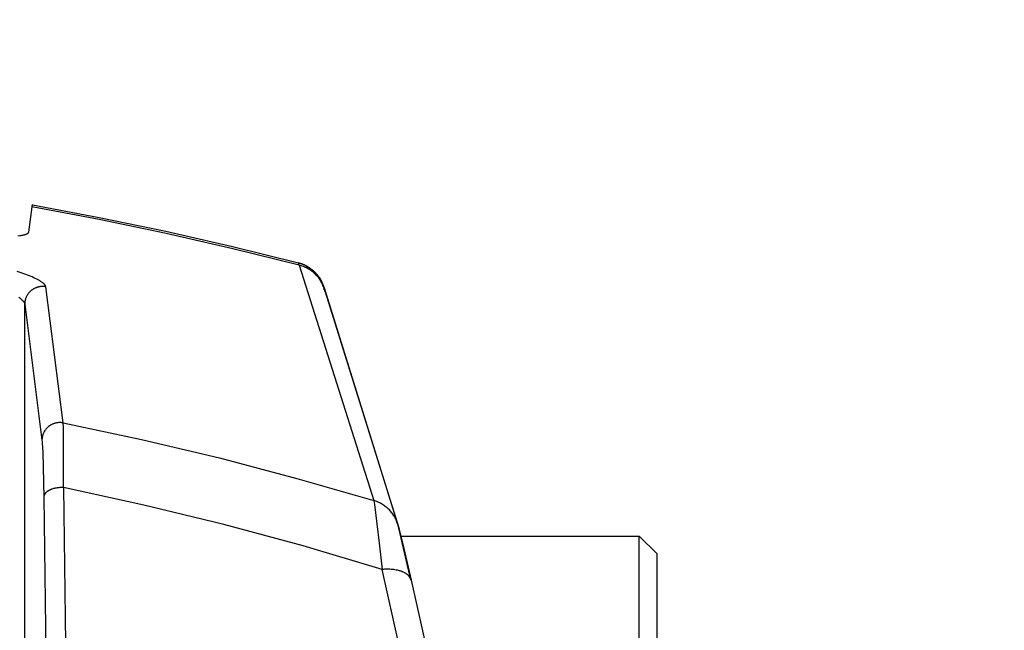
# Model space of a CAD drawing. Header units: millimetres. Extents: x -5878 to -4878, y 4408 to 5408.
# Tile 114 of 119: x -5160 to -5133, y 5225 to 5242. Entities that reach past the tile are written whole.
import ezdxf

# ---------------------------------------------------------------- set-up
doc = ezdxf.new("R2010")
doc.units = ezdxf.units.MM
doc.layers.add('SHOW Mini_Safetyfree Holder', color=7, linetype='Continuous', true_color=0x000000)
doc.styles.add('Arial Standard', font='txt')
doc.dimstyles.get("Standard").update_dxf_attribs({"dimscale": 10, "dimtxt": 2.5, "dimasz": 3, "dimexe": 1, "dimexo": 0.5, "dimgap": 0.8, "dimtad": 1, "dimtoh": 1, "dimzin": 1, "dimdsep": 46, "dimtxsty": 'Arial Standard', "dimblk": 'OPEN90', "dimcen": 2.5, "dimadec": 1, "dimazin": 1, "dimtfac": 1, "dimtdec": 4, "dimtix": 1, "dimtofl": 0, "dimtmove": 1, "dimatfit": 3, "dimldrblk": 'OPEN90', "dimfxl": 1, "dimtolj": 1, "dimtzin": 1, "dimarcsym": 0})

# ---------------------------------------------------------------- blocks, each defined once
blk = doc.blocks.new('*D5')
at = {"layer": 'Defpoints', "color": 0}
for p in [(-5274.713, 5257.497), (-5274.713, 5160.984), (-5085.213, 5160.984)]:
    blk.add_point(p, dxfattribs=at)
at = {"layer": 'SHOW Mini_Safetyfree Holder', "color": 0, "lineweight": -2}
for p, q in [((-5274.713, 5166.984), (-5274.713, 5260.497)), ((-5085.213, 5166.984), (-5085.213, 5260.497)), ((-5091.213, 5257.497), (-5268.713, 5257.497))]:
    blk.add_line(p, q, dxfattribs=at)
at = {"layer": 'SHOW Mini_Safetyfree Holder', "color": 0}
for points in [[(-5268.713, 5258.497), (-5268.713, 5256.497), (-5274.713, 5257.497)], [(-5091.213, 5256.497), (-5091.213, 5258.497), (-5085.213, 5257.497)]]:
    blk.add_solid(points, dxfattribs=at)
at = {"layer": 'SHOW Mini_Safetyfree Holder', "color": 0, "insert": (-5179.963, 5264.492), "char_height": 9, "attachment_point": 5, "style": 'Arial Standard'}
blk.add_mtext('\\A1;189.50', dxfattribs=at)
blk = doc.blocks.new('*D6')
at = {"layer": 'Defpoints', "color": 0}
for p in [(-5280.926, 5291.317), (-5280.926, 5160.984), (-5073.426, 5160.984)]:
    blk.add_point(p, dxfattribs=at)
at = {"layer": 'SHOW Mini_Safetyfree Holder', "color": 0, "lineweight": -2}
for p, q in [((-5280.926, 5166.984), (-5280.926, 5294.317)), ((-5073.426, 5166.984), (-5073.426, 5294.317)), ((-5079.426, 5291.317), (-5274.926, 5291.317))]:
    blk.add_line(p, q, dxfattribs=at)
at = {"layer": 'SHOW Mini_Safetyfree Holder', "color": 0}
for points in [[(-5274.926, 5292.317), (-5274.926, 5290.317), (-5280.926, 5291.317)], [(-5079.426, 5290.317), (-5079.426, 5292.317), (-5073.426, 5291.317)]]:
    blk.add_solid(points, dxfattribs=at)
at = {"layer": 'SHOW Mini_Safetyfree Holder', "color": 0, "insert": (-5177.176, 5298.311), "char_height": 9, "attachment_point": 5, "style": 'Arial Standard'}
blk.add_mtext('\\A1;207.50', dxfattribs=at)

msp = doc.modelspace()

# ---------------------------------------------------------------- linework, layer by layer
at = {"layer": 'SHOW Mini_Safetyfree Holder', "color": 18, "lineweight": -3, "true_color": 0x000000}
for points in [[(-5159.926, 5236.454), (-5160.02, 5235.745)], [(-5159.909, 5236.513), (-5159.909, 5236.513), (-5159.909, 5236.513), (-5159.909, 5236.513), (-5159.909, 5236.513), (-5159.909, 5236.513), (-5159.91, 5236.513), (-5159.91, 5236.513), (-5159.91, 5236.513), (-5159.91, 5236.513), (-5159.91, 5236.513), (-5159.91, 5236.513), (-5159.91, 5236.513), (-5159.91, 5236.513), (-5159.91, 5236.513), (-5159.91, 5236.513), (-5159.91, 5236.513), (-5159.91, 5236.513), (-5159.91, 5236.513), (-5159.91, 5236.513), (-5159.91, 5236.513), (-5159.91, 5236.513), (-5159.91, 5236.513), (-5159.911, 5236.513), (-5159.911, 5236.513), (-5159.911, 5236.513), (-5159.911, 5236.513), (-5159.911, 5236.513), (-5159.911, 5236.513), (-5159.911, 5236.513), (-5159.911, 5236.513), (-5159.911, 5236.513), (-5159.911, 5236.513), (-5159.911, 5236.513), (-5159.911, 5236.513), (-5159.911, 5236.513), (-5159.912, 5236.512), (-5159.912, 5236.512), (-5159.912, 5236.512), (-5159.912, 5236.512), (-5159.912, 5236.512), (-5159.912, 5236.512), (-5159.912, 5236.512), (-5159.912, 5236.512), (-5159.912, 5236.511), (-5159.913, 5236.511), (-5159.913, 5236.511), (-5159.913, 5236.511), (-5159.913, 5236.51), (-5159.913, 5236.51), (-5159.914, 5236.51), (-5159.914, 5236.509), (-5159.914, 5236.509), (-5159.914, 5236.509), (-5159.914, 5236.508), (-5159.915, 5236.507), (-5159.915, 5236.506), (-5159.916, 5236.505), (-5159.916, 5236.504), (-5159.917, 5236.501), (-5159.918, 5236.499), (-5159.918, 5236.496), (-5159.919, 5236.492), (-5159.921, 5236.485), (-5159.922, 5236.476), (-5159.924, 5236.466), (-5159.926, 5236.454)], [(-5152.417, 5234.814), (-5154.282, 5235.279), (-5156.155, 5235.707), (-5158.037, 5236.099), (-5159.926, 5236.454)], [(-5159.906, 5236.511), (-5159.907, 5236.511), (-5159.907, 5236.512), (-5159.907, 5236.512), (-5159.907, 5236.512), (-5159.907, 5236.512), (-5159.907, 5236.512), (-5159.907, 5236.512), (-5159.907, 5236.512), (-5159.907, 5236.512), (-5159.908, 5236.512), (-5159.908, 5236.513), (-5159.908, 5236.513), (-5159.908, 5236.513), (-5159.908, 5236.513), (-5159.908, 5236.513), (-5159.908, 5236.513), (-5159.908, 5236.513), (-5159.908, 5236.513), (-5159.908, 5236.513), (-5159.908, 5236.513), (-5159.908, 5236.513), (-5159.909, 5236.513), (-5159.909, 5236.513), (-5159.909, 5236.513), (-5159.909, 5236.513), (-5159.909, 5236.513), (-5159.909, 5236.513), (-5159.909, 5236.513), (-5159.909, 5236.513), (-5159.909, 5236.513), (-5159.909, 5236.513), (-5159.909, 5236.513), (-5159.909, 5236.513), (-5159.909, 5236.513)], [(-5159.909, 5236.513), (-5158.03, 5236.16), (-5156.158, 5235.771), (-5154.293, 5235.345), (-5152.438, 5234.883)], [(-5160.02, 5235.745), (-5160.02, 5235.744), (-5160.02, 5235.743), (-5160.021, 5235.741), (-5160.021, 5235.74), (-5160.021, 5235.739), (-5160.022, 5235.738), (-5160.022, 5235.736), (-5160.022, 5235.735), (-5160.023, 5235.734), (-5160.023, 5235.733), (-5160.024, 5235.732), (-5160.024, 5235.73), (-5160.025, 5235.729), (-5160.026, 5235.728), (-5160.026, 5235.727), (-5160.027, 5235.726), (-5160.028, 5235.725), (-5160.028, 5235.723), (-5160.029, 5235.722), (-5160.03, 5235.721), (-5160.031, 5235.72), (-5160.031, 5235.719), (-5160.032, 5235.718), (-5160.033, 5235.717), (-5160.034, 5235.716), (-5160.035, 5235.715), (-5160.036, 5235.714), (-5160.037, 5235.712), (-5160.039, 5235.71), (-5160.042, 5235.708), (-5160.044, 5235.706), (-5160.046, 5235.704), (-5160.049, 5235.702), (-5160.052, 5235.7), (-5160.055, 5235.698), (-5160.057, 5235.696), (-5160.06, 5235.694), (-5160.064, 5235.693), (-5160.067, 5235.691), (-5160.07, 5235.689), (-5160.074, 5235.687), (-5160.077, 5235.685), (-5160.085, 5235.682), (-5160.092, 5235.679), (-5160.1, 5235.676), (-5160.109, 5235.673), (-5160.118, 5235.67), (-5160.127, 5235.667), (-5160.137, 5235.664), (-5160.147, 5235.662), (-5160.168, 5235.657), (-5160.19, 5235.652), (-5160.213, 5235.648), (-5160.238, 5235.644), (-5160.264, 5235.641), (-5160.319, 5235.636)], [(-5152.438, 5234.883), (-5152.438, 5234.883), (-5152.438, 5234.883), (-5152.438, 5234.883), (-5152.438, 5234.883), (-5152.438, 5234.883), (-5152.438, 5234.883), (-5152.438, 5234.883), (-5152.438, 5234.883), (-5152.438, 5234.883), (-5152.438, 5234.883), (-5152.438, 5234.883), (-5152.438, 5234.883), (-5152.438, 5234.883), (-5152.438, 5234.883), (-5152.438, 5234.883), (-5152.438, 5234.883), (-5152.438, 5234.883), (-5152.438, 5234.883), (-5152.439, 5234.883), (-5152.439, 5234.883), (-5152.439, 5234.883), (-5152.439, 5234.883), (-5152.439, 5234.883), (-5152.439, 5234.883), (-5152.439, 5234.883), (-5152.439, 5234.883), (-5152.439, 5234.883), (-5152.439, 5234.883), (-5152.439, 5234.883), (-5152.439, 5234.883), (-5152.439, 5234.883), (-5152.439, 5234.883), (-5152.439, 5234.883), (-5152.439, 5234.883), (-5152.439, 5234.883), (-5152.439, 5234.883), (-5152.439, 5234.883), (-5152.439, 5234.883), (-5152.439, 5234.883), (-5152.439, 5234.883), (-5152.439, 5234.882), (-5152.439, 5234.882), (-5152.439, 5234.882), (-5152.439, 5234.882), (-5152.439, 5234.882), (-5152.439, 5234.882), (-5152.439, 5234.882), (-5152.439, 5234.882), (-5152.439, 5234.882), (-5152.44, 5234.882), (-5152.44, 5234.882), (-5152.44, 5234.882), (-5152.44, 5234.882)], [(-5151.713, 5234.122), (-5151.72, 5234.154), (-5151.729, 5234.186), (-5151.738, 5234.218), (-5151.749, 5234.25), (-5151.761, 5234.282), (-5151.774, 5234.314), (-5151.789, 5234.345), (-5151.804, 5234.376), (-5151.821, 5234.407), (-5151.83, 5234.422), (-5151.839, 5234.437), (-5151.848, 5234.452), (-5151.858, 5234.467), (-5151.868, 5234.481), (-5151.878, 5234.496), (-5151.888, 5234.51), (-5151.899, 5234.524), (-5151.91, 5234.538), (-5151.921, 5234.552), (-5151.932, 5234.566), (-5151.944, 5234.579), (-5151.956, 5234.592), (-5151.968, 5234.605), (-5151.981, 5234.618), (-5151.993, 5234.63), (-5152.006, 5234.642), (-5152.019, 5234.654), (-5152.032, 5234.666), (-5152.046, 5234.678), (-5152.059, 5234.689), (-5152.073, 5234.7), (-5152.087, 5234.711), (-5152.101, 5234.721), (-5152.116, 5234.732), (-5152.13, 5234.742), (-5152.145, 5234.751), (-5152.159, 5234.761), (-5152.189, 5234.779), (-5152.22, 5234.796), (-5152.25, 5234.811), (-5152.281, 5234.826), (-5152.313, 5234.839), (-5152.344, 5234.852), (-5152.376, 5234.863), (-5152.408, 5234.873), (-5152.44, 5234.882)], [(-5152.438, 5234.883), (-5152.408, 5234.875), (-5152.379, 5234.866), (-5152.35, 5234.856), (-5152.321, 5234.845), (-5152.296, 5234.835), (-5152.271, 5234.824), (-5152.247, 5234.812), (-5152.223, 5234.8), (-5152.2, 5234.787), (-5152.176, 5234.774), (-5152.154, 5234.759), (-5152.131, 5234.745), (-5152.109, 5234.73), (-5152.087, 5234.714), (-5152.066, 5234.698), (-5152.046, 5234.681), (-5152.025, 5234.663), (-5152.006, 5234.645), (-5151.986, 5234.627), (-5151.968, 5234.608), (-5151.954, 5234.593), (-5151.94, 5234.578), (-5151.926, 5234.563), (-5151.913, 5234.547), (-5151.898, 5234.528), (-5151.883, 5234.508), (-5151.868, 5234.488), (-5151.855, 5234.468), (-5151.832, 5234.433), (-5151.822, 5234.417), (-5151.813, 5234.401), (-5151.804, 5234.386), (-5151.797, 5234.371), (-5151.783, 5234.344), (-5151.771, 5234.319), (-5151.761, 5234.295), (-5151.744, 5234.253), (-5151.734, 5234.226), (-5151.726, 5234.201), (-5151.711, 5234.157)], [(-5152.417, 5234.814), (-5152.423, 5234.84), (-5152.428, 5234.859), (-5152.43, 5234.866), (-5152.431, 5234.869), (-5152.432, 5234.872), (-5152.433, 5234.874), (-5152.434, 5234.876), (-5152.434, 5234.877), (-5152.434, 5234.878), (-5152.435, 5234.879), (-5152.435, 5234.88), (-5152.435, 5234.88), (-5152.436, 5234.88), (-5152.436, 5234.881), (-5152.436, 5234.881), (-5152.436, 5234.881), (-5152.436, 5234.881), (-5152.436, 5234.882), (-5152.437, 5234.882), (-5152.437, 5234.882), (-5152.437, 5234.882), (-5152.437, 5234.882), (-5152.437, 5234.882), (-5152.437, 5234.882), (-5152.437, 5234.882), (-5152.437, 5234.882), (-5152.437, 5234.883), (-5152.437, 5234.883), (-5152.437, 5234.883), (-5152.437, 5234.883), (-5152.437, 5234.883), (-5152.437, 5234.883), (-5152.438, 5234.883), (-5152.438, 5234.883), (-5152.438, 5234.883), (-5152.438, 5234.883), (-5152.438, 5234.883), (-5152.438, 5234.883), (-5152.438, 5234.883), (-5152.438, 5234.883), (-5152.438, 5234.883), (-5152.438, 5234.883), (-5152.438, 5234.883), (-5152.438, 5234.883)], [(-5152.417, 5234.814), (-5150.323, 5228.203)], [(-5151.711, 5234.157), (-5151.721, 5234.185), (-5151.731, 5234.214), (-5151.742, 5234.242), (-5151.755, 5234.27), (-5151.768, 5234.298), (-5151.783, 5234.326), (-5151.798, 5234.353), (-5151.814, 5234.38), (-5151.831, 5234.407), (-5151.849, 5234.433), (-5151.868, 5234.458), (-5151.888, 5234.483), (-5151.909, 5234.508), (-5151.931, 5234.532), (-5151.953, 5234.555), (-5151.976, 5234.577), (-5152, 5234.599), (-5152.025, 5234.619), (-5152.05, 5234.639), (-5152.076, 5234.658), (-5152.103, 5234.676), (-5152.13, 5234.694), (-5152.157, 5234.71), (-5152.185, 5234.726), (-5152.213, 5234.74), (-5152.242, 5234.753), (-5152.271, 5234.766), (-5152.3, 5234.778), (-5152.329, 5234.788), (-5152.358, 5234.798), (-5152.388, 5234.806), (-5152.417, 5234.814)], [(-5159.534, 5234.21), (-5159.535, 5234.213), (-5159.535, 5234.215), (-5159.536, 5234.217), (-5159.536, 5234.219), (-5159.537, 5234.222), (-5159.537, 5234.224), (-5159.538, 5234.226), (-5159.539, 5234.228), (-5159.54, 5234.231), (-5159.541, 5234.233), (-5159.542, 5234.235), (-5159.543, 5234.237), (-5159.544, 5234.24), (-5159.545, 5234.242), (-5159.546, 5234.244), (-5159.547, 5234.247), (-5159.549, 5234.249), (-5159.55, 5234.251), (-5159.552, 5234.253), (-5159.553, 5234.256), (-5159.557, 5234.26), (-5159.56, 5234.265), (-5159.564, 5234.27), (-5159.568, 5234.275), (-5159.572, 5234.279), (-5159.576, 5234.284), (-5159.581, 5234.289), (-5159.586, 5234.294), (-5159.591, 5234.299), (-5159.597, 5234.303), (-5159.608, 5234.313), (-5159.62, 5234.323), (-5159.633, 5234.333), (-5159.647, 5234.343), (-5159.662, 5234.353), (-5159.678, 5234.363), (-5159.694, 5234.373), (-5159.711, 5234.383), (-5159.748, 5234.404), (-5159.787, 5234.424), (-5159.828, 5234.445), (-5159.872, 5234.466), (-5159.917, 5234.486), (-5160.014, 5234.527), (-5160.117, 5234.566), (-5160.224, 5234.605), (-5160.334, 5234.642)], [(-5159.534, 5234.21), (-5159.548, 5234.213), (-5159.561, 5234.214), (-5159.574, 5234.216), (-5159.587, 5234.217), (-5159.601, 5234.218), (-5159.615, 5234.218), (-5159.628, 5234.218), (-5159.642, 5234.218), (-5159.656, 5234.217), (-5159.669, 5234.216), (-5159.683, 5234.215), (-5159.697, 5234.213), (-5159.71, 5234.211), (-5159.724, 5234.208), (-5159.738, 5234.205), (-5159.751, 5234.202), (-5159.765, 5234.198), (-5159.778, 5234.194), (-5159.791, 5234.19), (-5159.804, 5234.185), (-5159.817, 5234.18), (-5159.829, 5234.174), (-5159.842, 5234.169), (-5159.854, 5234.163), (-5159.866, 5234.156), (-5159.878, 5234.149), (-5159.89, 5234.142), (-5159.901, 5234.135), (-5159.912, 5234.128), (-5159.923, 5234.12), (-5159.934, 5234.112), (-5159.944, 5234.103), (-5159.954, 5234.095), (-5159.964, 5234.086), (-5159.974, 5234.077), (-5159.983, 5234.068), (-5159.993, 5234.058), (-5160.002, 5234.048), (-5160.011, 5234.037), (-5160.019, 5234.027), (-5160.027, 5234.016), (-5160.035, 5234.005), (-5160.043, 5233.994), (-5160.051, 5233.982), (-5160.058, 5233.97), (-5160.064, 5233.958), (-5160.071, 5233.946), (-5160.077, 5233.934), (-5160.083, 5233.921), (-5160.088, 5233.909), (-5160.093, 5233.896), (-5160.098, 5233.883), (-5160.102, 5233.87), (-5160.106, 5233.857), (-5160.11, 5233.844), (-5160.113, 5233.831), (-5160.116, 5233.817), (-5160.118, 5233.804), (-5160.12, 5233.791), (-5160.122, 5233.778), (-5160.123, 5233.764), (-5160.124, 5233.751), (-5160.124, 5233.738), (-5160.125, 5233.725)], [(-5159.044, 5230.386), (-5159.534, 5234.21)], [(-5151.688, 5234.066), (-5151.693, 5234.089), (-5151.698, 5234.111), (-5151.705, 5234.134), (-5151.711, 5234.157)], [(-5151.711, 5234.157), (-5149.654, 5227.554)], [(-5151.688, 5234.066), (-5149.631, 5227.465)], [(-5160.294, 5233.918), (-5160.265, 5233.898), (-5160.252, 5233.887), (-5160.239, 5233.877), (-5160.226, 5233.867), (-5160.215, 5233.857), (-5160.203, 5233.847), (-5160.193, 5233.837), (-5160.183, 5233.827), (-5160.174, 5233.817), (-5160.17, 5233.813), (-5160.166, 5233.808), (-5160.162, 5233.803), (-5160.158, 5233.798), (-5160.155, 5233.793), (-5160.151, 5233.789), (-5160.148, 5233.784), (-5160.145, 5233.779), (-5160.142, 5233.774), (-5160.14, 5233.77), (-5160.137, 5233.765), (-5160.135, 5233.761), (-5160.133, 5233.756), (-5160.132, 5233.754), (-5160.131, 5233.751), (-5160.13, 5233.749), (-5160.13, 5233.747), (-5160.129, 5233.745), (-5160.128, 5233.743), (-5160.128, 5233.74), (-5160.127, 5233.738), (-5160.126, 5233.736), (-5160.126, 5233.734), (-5160.126, 5233.731), (-5160.125, 5233.729), (-5160.125, 5233.727), (-5160.125, 5233.725)], [(-5160.125, 5233.725), (-5159.64, 5229.902)], [(-5160.125, 5222.782), (-5160.125, 5233.725)], [(-5159.044, 5230.386), (-5159.057, 5230.389), (-5159.07, 5230.391), (-5159.084, 5230.392), (-5159.097, 5230.393), (-5159.111, 5230.394), (-5159.124, 5230.395), (-5159.138, 5230.395), (-5159.152, 5230.395), (-5159.166, 5230.394), (-5159.18, 5230.394), (-5159.194, 5230.392), (-5159.207, 5230.39), (-5159.221, 5230.388), (-5159.235, 5230.386), (-5159.249, 5230.383), (-5159.262, 5230.38), (-5159.276, 5230.376), (-5159.289, 5230.372), (-5159.302, 5230.368), (-5159.316, 5230.363), (-5159.329, 5230.358), (-5159.341, 5230.353), (-5159.354, 5230.347), (-5159.366, 5230.341), (-5159.379, 5230.335), (-5159.391, 5230.328), (-5159.402, 5230.321), (-5159.414, 5230.314), (-5159.425, 5230.306), (-5159.436, 5230.299), (-5159.447, 5230.291), (-5159.457, 5230.282), (-5159.468, 5230.274), (-5159.478, 5230.265), (-5159.487, 5230.256), (-5159.497, 5230.246), (-5159.506, 5230.237), (-5159.516, 5230.227), (-5159.525, 5230.216), (-5159.533, 5230.206), (-5159.542, 5230.195), (-5159.55, 5230.184), (-5159.558, 5230.172), (-5159.565, 5230.161), (-5159.572, 5230.149), (-5159.579, 5230.137), (-5159.586, 5230.125), (-5159.592, 5230.112), (-5159.598, 5230.1), (-5159.603, 5230.087), (-5159.608, 5230.074), (-5159.613, 5230.061), (-5159.617, 5230.048), (-5159.621, 5230.035), (-5159.625, 5230.022), (-5159.628, 5230.008), (-5159.631, 5229.995), (-5159.633, 5229.982), (-5159.636, 5229.968), (-5159.637, 5229.955), (-5159.639, 5229.942), (-5159.64, 5229.928), (-5159.64, 5229.915), (-5159.64, 5229.902)], [(-5159.036, 5228.568), (-5159.031, 5230.005), (-5159.038, 5230.292), (-5159.041, 5230.344), (-5159.044, 5230.386)], [(-5159.044, 5230.386), (-5156.845, 5229.92), (-5154.657, 5229.4), (-5152.482, 5228.828), (-5150.323, 5228.203)], [(-5159.64, 5229.902), (-5159.636, 5229.864), (-5159.633, 5229.819), (-5159.619, 5229.566), (-5159.59, 5228.302)], [(-5159.036, 5228.568), (-5159.061, 5228.569), (-5159.087, 5228.569), (-5159.113, 5228.569), (-5159.139, 5228.568), (-5159.165, 5228.566), (-5159.19, 5228.563), (-5159.216, 5228.56), (-5159.241, 5228.555), (-5159.266, 5228.551), (-5159.291, 5228.545), (-5159.314, 5228.539), (-5159.337, 5228.532), (-5159.36, 5228.525), (-5159.37, 5228.521), (-5159.381, 5228.517), (-5159.391, 5228.513), (-5159.401, 5228.508), (-5159.411, 5228.504), (-5159.421, 5228.5), (-5159.43, 5228.495), (-5159.439, 5228.49), (-5159.448, 5228.485), (-5159.457, 5228.48), (-5159.466, 5228.475), (-5159.474, 5228.47), (-5159.483, 5228.464), (-5159.49, 5228.459), (-5159.498, 5228.453), (-5159.506, 5228.447), (-5159.513, 5228.441), (-5159.52, 5228.435), (-5159.526, 5228.429), (-5159.532, 5228.423), (-5159.538, 5228.417), (-5159.544, 5228.41), (-5159.55, 5228.404), (-5159.552, 5228.4), (-5159.555, 5228.397), (-5159.557, 5228.394), (-5159.559, 5228.391), (-5159.562, 5228.387), (-5159.564, 5228.384), (-5159.566, 5228.381), (-5159.568, 5228.377), (-5159.57, 5228.374), (-5159.571, 5228.37), (-5159.573, 5228.367), (-5159.575, 5228.364), (-5159.576, 5228.36), (-5159.578, 5228.357), (-5159.579, 5228.353), (-5159.581, 5228.35), (-5159.582, 5228.347), (-5159.583, 5228.343), (-5159.584, 5228.34), (-5159.585, 5228.336), (-5159.586, 5228.333), (-5159.587, 5228.33), (-5159.587, 5228.326), (-5159.588, 5228.323), (-5159.589, 5228.319), (-5159.589, 5228.316), (-5159.59, 5228.313), (-5159.59, 5228.309), (-5159.59, 5228.306), (-5159.59, 5228.302)], [(-5159.036, 5228.568), (-5158.976, 5224.187)], [(-5150.091, 5226.268), (-5152.304, 5226.928), (-5154.534, 5227.532), (-5156.779, 5228.079), (-5159.036, 5228.568)], [(-5159.59, 5228.302), (-5159.532, 5223.921)], [(-5150.323, 5228.203), (-5150.306, 5228.098), (-5150.172, 5227.007), (-5150.091, 5226.268)], [(-5149.654, 5227.553), (-5149.663, 5227.581), (-5149.673, 5227.609), (-5149.684, 5227.636), (-5149.696, 5227.663), (-5149.708, 5227.691), (-5149.722, 5227.717), (-5149.736, 5227.744), (-5149.752, 5227.77), (-5149.768, 5227.796), (-5149.785, 5227.821), (-5149.803, 5227.846), (-5149.822, 5227.87), (-5149.842, 5227.894), (-5149.862, 5227.917), (-5149.883, 5227.94), (-5149.905, 5227.962), (-5149.928, 5227.983), (-5149.951, 5228.003), (-5149.975, 5228.023), (-5149.999, 5228.042), (-5150.024, 5228.06), (-5150.05, 5228.077), (-5150.076, 5228.094), (-5150.102, 5228.11), (-5150.129, 5228.124), (-5150.156, 5228.138), (-5150.183, 5228.151), (-5150.211, 5228.163), (-5150.239, 5228.174), (-5150.267, 5228.185), (-5150.295, 5228.194), (-5150.323, 5228.203)], [(-5149.631, 5227.465), (-5149.636, 5227.487), (-5149.642, 5227.51), (-5149.648, 5227.532), (-5149.654, 5227.553)], [(-5149.654, 5227.553), (-5149.636, 5227.492), (-5149.621, 5227.439), (-5149.587, 5227.306), (-5149.508, 5226.981), (-5149.276, 5225.968)], [(-5149.279, 5225.977), (-5149.578, 5227.269), (-5149.62, 5227.429), (-5149.631, 5227.465)], [(-5149.563, 5227.208), (-5142.866, 5227.208)], [(-5142.866, 5221.208), (-5142.866, 5227.208), (-5142.866, 5227.208)], [(-5142.366, 5226.708), (-5142.866, 5227.208)], [(-5142.366, 5221.708), (-5142.366, 5221.708), (-5142.366, 5226.708), (-5142.366, 5226.708)], [(-5149.276, 5225.968), (-5149.277, 5225.972), (-5149.278, 5225.977), (-5149.28, 5225.981), (-5149.281, 5225.986), (-5149.282, 5225.99), (-5149.284, 5225.995), (-5149.285, 5225.999), (-5149.287, 5226.004), (-5149.289, 5226.008), (-5149.291, 5226.012), (-5149.293, 5226.017), (-5149.295, 5226.021), (-5149.297, 5226.026), (-5149.299, 5226.03), (-5149.302, 5226.034), (-5149.304, 5226.039), (-5149.307, 5226.043), (-5149.309, 5226.047), (-5149.312, 5226.052), (-5149.315, 5226.056), (-5149.318, 5226.06), (-5149.321, 5226.064), (-5149.324, 5226.068), (-5149.328, 5226.073), (-5149.334, 5226.081), (-5149.342, 5226.089), (-5149.349, 5226.097), (-5149.357, 5226.105), (-5149.366, 5226.113), (-5149.375, 5226.121), (-5149.384, 5226.128), (-5149.394, 5226.136), (-5149.404, 5226.143), (-5149.414, 5226.15), (-5149.425, 5226.157), (-5149.436, 5226.164), (-5149.448, 5226.17), (-5149.46, 5226.177), (-5149.472, 5226.183), (-5149.485, 5226.189), (-5149.498, 5226.195), (-5149.511, 5226.201), (-5149.525, 5226.206), (-5149.539, 5226.212), (-5149.553, 5226.217), (-5149.567, 5226.222), (-5149.582, 5226.226), (-5149.598, 5226.231), (-5149.629, 5226.239), (-5149.661, 5226.247), (-5149.694, 5226.253), (-5149.728, 5226.259), (-5149.763, 5226.264), (-5149.798, 5226.268), (-5149.834, 5226.271), (-5149.87, 5226.273), (-5149.907, 5226.274), (-5149.943, 5226.274), (-5149.98, 5226.274), (-5150.017, 5226.273), (-5150.054, 5226.271), (-5150.091, 5226.268)], [(-5149.608, 5224.128), (-5150.091, 5226.268)], [(-5149.276, 5225.968), (-5148.8, 5223.829)]]:
    msp.add_lwpolyline(points, dxfattribs=at)

# ---------------------------------------------------------------- dimensions: what is measured, and where the dimension line sits
at = {"layer": 'SHOW Mini_Safetyfree Holder', "color": 5, "true_color": 0x0000ff}
for base, p1, p2, picture, middle in [((-5280.926, 5291.317), (-5073.426, 5160.984), (-5280.926, 5160.984), '*D6', (-5177.176, 5298.311)), ((-5274.713, 5257.497), (-5085.213, 5160.984), (-5274.713, 5160.984), '*D5', (-5179.963, 5264.492))]:
    dim = msp.add_linear_dim(base=base, p1=p1, p2=p2, dimstyle='Standard', override={"dimscale": 3, "dimtxt": 3, "dimasz": 2, "dimexe": 1, "dimexo": 2, "dimgap": 0.8, "dimtad": 1, "dimtih": 0, "dimtoh": 0, "dimdec": 2, "dimzin": 1, "dimtxsty": 'Arial Standard', "dimsah": 0, "dimcen": 2.5, "dimadec": 1, "dimazin": 1, "dimtix": 0, "dimtmove": 0, "dimtzin": 1}, dxfattribs=at)
    dim.commit()
    dim.dimension.update_dxf_attribs({"geometry": picture, "text_midpoint": middle})

doc.saveas('drawing.dxf')
